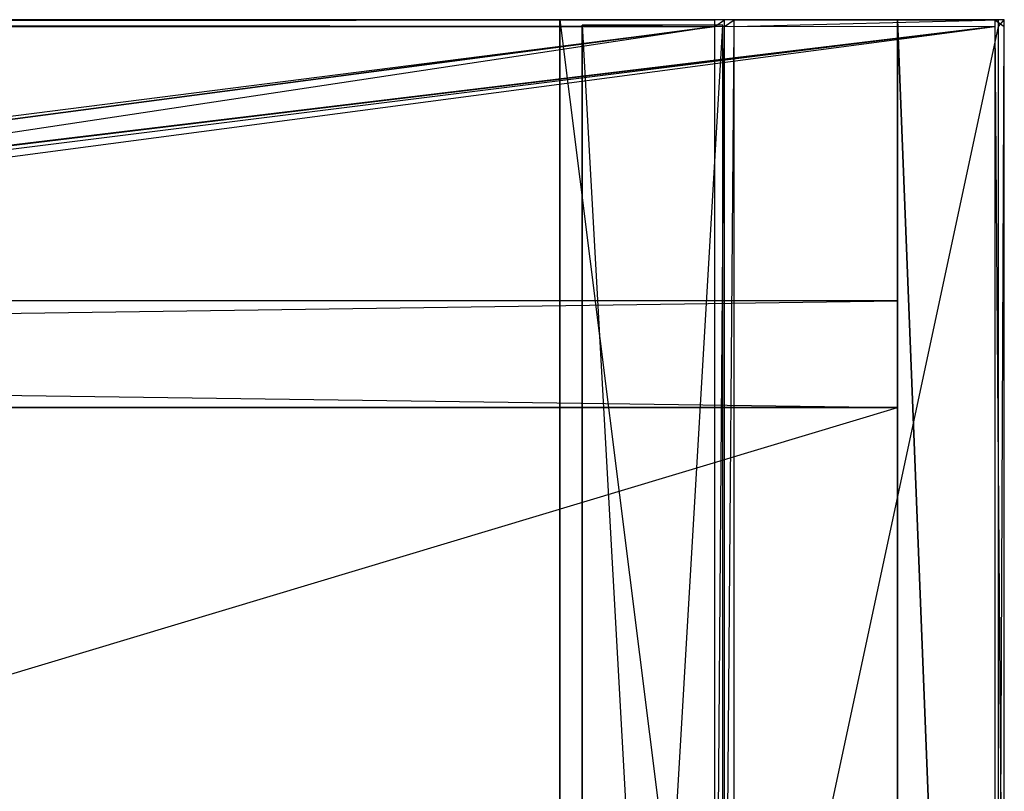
# Model space of a CAD drawing. Extents: x 0 to 1.4, y -0.5 to 0.
# Tile 39 of 39: x 1.22 to 1.4, y -0.14 to 0. Entities that reach past the tile are written whole.
import ezdxf

# ---------------------------------------------------------------- set-up
doc = ezdxf.new("R2010")
doc.units = 0
for name, color, linetype in [('L16_KORPUS_LEGATO_SE_X_190__Y_4', 7, 'CONTINUOUS'), ('L19_KORPUS_LEGATO_BO_X_13620__Y', 7, 'CONTINUOUS'), ('L20_KORPUS_LEGATO_RWT_X_13620__', 7, 'CONTINUOUS'), ('L21_KORPUS_LEGATO_3_N_B13300___', 7, 'CONTINUOUS'), ('L22_KORPUS_LEGATO_2_N_B13300___', 7, 'CONTINUOUS'), ('L27_PLATTE_LEGATO_N_B13300__0__', 7, 'CONTINUOUS')]:
    doc.layers.add(name, color=color, linetype=linetype)

msp = doc.modelspace()

# ---------------------------------------------------------------- linework, layer by layer
at = {"layer": 'L16_KORPUS_LEGATO_SE_X_190__Y_4', "color": 8}
for points, invisible_edges in [([(1.4, -0.479, 0.51), (1.381, 0, 0.51), (1.381, -0.479, 0.51), (1.4, -0.479, 0.51)], 13), ([(1.381, 0, 0.51), (1.4, -0.479, 0.51), (1.4, 0, 0.51), (1.381, 0, 0.51)], 14), ([(1.381, 0), (1.4, -0.479), (1.381, -0.479), (1.381, 0)], 13), ([(1.4, -0.479), (1.381, 0), (1.4, 0), (1.4, -0.479)], 14), ([(1.381, -0.479, 0.51), (1.381, 0), (1.381, -0.479), (1.381, -0.479, 0.51)], 13), ([(1.381, 0), (1.381, -0.479, 0.51), (1.381, 0, 0.51), (1.381, 0)], 14), ([(1.381, 0, 0.51), (1.4, 0), (1.381, 0), (1.381, 0, 0.51)], 13), ([(1.4, 0), (1.381, 0, 0.51), (1.4, 0, 0.51), (1.4, 0)], 14), ([(1.4, 0), (1.4, -0.479, 0.51), (1.4, -0.479), (1.4, 0)], 13), ([(1.4, -0.479, 0.51), (1.4, 0), (1.4, 0, 0.51), (1.4, -0.479, 0.51)], 14)]:
    msp.add_3dface(points, dxfattribs=dict(at, invisible_edges=invisible_edges))
at = {"layer": 'L19_KORPUS_LEGATO_BO_X_13620__Y', "color": 8}
for points, invisible_edges in [([(1.381, -0.4785, 0.02), (0.019, -0.069, 0.02), (0.019, -0.4785, 0.02), (1.381, -0.4785, 0.02)], 13), ([(0.019, -0.069, 0.02), (1.381, -0.4785, 0.02), (1.381, -0.069, 0.02), (0.019, -0.069, 0.02)], 14), ([(1.381, -0.069, 0.001), (0.019, -0.4785, 0.001), (0.019, -0.069, 0.001), (1.381, -0.069, 0.001)], 13), ([(0.019, -0.4785, 0.001), (1.381, -0.069, 0.001), (1.381, -0.4785, 0.001), (0.019, -0.4785, 0.001)], 14), ([(0.019, -0.069, 0.02), (1.381, -0.069, 0.001), (0.019, -0.069, 0.001), (0.019, -0.069, 0.02)], 13), ([(1.381, -0.069, 0.001), (0.019, -0.069, 0.02), (1.381, -0.069, 0.02), (1.381, -0.069, 0.001)], 14), ([(1.381, -0.069, 0.001), (1.381, -0.4785, 0.02), (1.381, -0.4785, 0.001), (1.381, -0.069, 0.001)], 13), ([(1.381, -0.4785, 0.02), (1.381, -0.069, 0.001), (1.381, -0.069, 0.02), (1.381, -0.4785, 0.02)], 14)]:
    msp.add_3dface(points, dxfattribs=dict(at, invisible_edges=invisible_edges))
at = {"layer": 'L20_KORPUS_LEGATO_RWT_X_13620__', "color": 8}
for points, invisible_edges in [([(0.019, -0.05, 0.1605), (1.381, -0.05, 0.0005), (0.019, -0.05, 0.0005), (0.019, -0.05, 0.1605)], 13), ([(1.381, -0.05, 0.0005), (0.019, -0.05, 0.1605), (1.381, -0.05, 0.1605), (1.381, -0.05, 0.0005)], 14), ([(1.381, -0.05, 0.0005), (0.019, -0.069, 0.0005), (0.019, -0.05, 0.0005), (1.381, -0.05, 0.0005)], 13), ([(0.019, -0.069, 0.0005), (1.381, -0.05, 0.0005), (1.381, -0.069, 0.0005), (0.019, -0.069, 0.0005)], 14), ([(1.381, -0.069, 0.1605), (0.019, -0.05, 0.1605), (0.019, -0.069, 0.1605), (1.381, -0.069, 0.1605)], 13), ([(0.019, -0.05, 0.1605), (1.381, -0.069, 0.1605), (1.381, -0.05, 0.1605), (0.019, -0.05, 0.1605)], 14), ([(1.381, -0.05, 0.0005), (1.381, -0.069, 0.1605), (1.381, -0.069, 0.0005), (1.381, -0.05, 0.0005)], 13), ([(1.381, -0.069, 0.1605), (1.381, -0.05, 0.0005), (1.381, -0.05, 0.1605), (1.381, -0.069, 0.1605)], 14), ([(1.381, -0.069, 0.0005), (0.019, -0.069, 0.1605), (0.019, -0.069, 0.0005), (1.381, -0.069, 0.0005)], 13), ([(0.019, -0.069, 0.1605), (1.381, -0.069, 0.0005), (1.381, -0.069, 0.1605), (0.019, -0.069, 0.1605)], 14)]:
    msp.add_3dface(points, dxfattribs=dict(at, invisible_edges=invisible_edges))
at = {"layer": 'L21_KORPUS_LEGATO_3_N_B13300___', "color": 8}
for points, invisible_edges in [([(1.321, 0, 0.502), (1.381, 0, 0.483), (1.321, 0, 0.483), (1.321, 0, 0.502)], 13), ([(1.381, 0, 0.483), (1.321, 0, 0.502), (1.381, 0, 0.502), (1.381, 0, 0.483)], 14), ([(1.381, 0, 0.483), (1.321, -0.4185, 0.483), (1.321, 0, 0.483), (1.381, 0, 0.483)], 13), ([(1.381, -0.4785, 0.483), (1.321, -0.4185, 0.483), (1.381, 0, 0.483), (1.381, -0.4785, 0.483)], 15), ([(1.381, -0.4785, 0.502), (1.321, 0, 0.502), (1.321, -0.4185, 0.502), (1.381, -0.4785, 0.502)], 13), ([(1.321, 0, 0.502), (1.381, -0.4785, 0.502), (1.381, 0, 0.502), (1.321, 0, 0.502)], 14), ([(1.321, -0.4185, 0.502), (1.321, 0, 0.483), (1.321, -0.4185, 0.483), (1.321, -0.4185, 0.502)], 13), ([(1.321, 0, 0.483), (1.321, -0.4185, 0.502), (1.321, 0, 0.502), (1.321, 0, 0.483)], 14), ([(1.381, 0, 0.483), (1.381, -0.4785, 0.502), (1.381, -0.4785, 0.483), (1.381, 0, 0.483)], 13), ([(1.381, -0.4785, 0.502), (1.381, 0, 0.483), (1.381, 0, 0.502), (1.381, -0.4785, 0.502)], 14)]:
    msp.add_3dface(points, dxfattribs=dict(at, invisible_edges=invisible_edges))
at = {"layer": 'L22_KORPUS_LEGATO_2_N_B13300___', "color": 8}
for points, invisible_edges in [([(1.35, -0.001, 0.502), (1.325, -0.425, 0.502), (1.325, -0.001, 0.502), (1.35, -0.001, 0.502)], 13), ([(1.325, -0.425, 0.502), (1.35, -0.001, 0.502), (1.35, -0.45, 0.502), (1.325, -0.425, 0.502)], 14), ([(1.35, -0.45, 0.512), (1.325, -0.001, 0.512), (1.325, -0.425, 0.512), (1.35, -0.45, 0.512)], 13), ([(1.325, -0.001, 0.512), (1.35, -0.45, 0.512), (1.35, -0.001, 0.512), (1.325, -0.001, 0.512)], 14), ([(1.325, -0.425, 0.512), (1.325, -0.001, 0.502), (1.325, -0.425, 0.502), (1.325, -0.425, 0.512)], 13), ([(1.325, -0.001, 0.502), (1.325, -0.425, 0.512), (1.325, -0.001, 0.512), (1.325, -0.001, 0.502)], 14), ([(1.325, -0.001, 0.512), (1.35, -0.001, 0.502), (1.325, -0.001, 0.502), (1.325, -0.001, 0.512)], 13), ([(1.35, -0.001, 0.502), (1.325, -0.001, 0.512), (1.35, -0.001, 0.512), (1.35, -0.001, 0.502)], 14), ([(1.35, -0.001, 0.502), (1.35, -0.45, 0.512), (1.35, -0.45, 0.502), (1.35, -0.001, 0.502)], 13), ([(1.35, -0.45, 0.512), (1.35, -0.001, 0.502), (1.35, -0.001, 0.512), (1.35, -0.45, 0.512)], 14)]:
    msp.add_3dface(points, dxfattribs=dict(at, invisible_edges=invisible_edges))
at = {"layer": 'L27_PLATTE_LEGATO_N_B13300__0__', "color": 8}
for points, invisible_edges in [([(0.00192, 0, 0.548361), (1.398322, 0, 0.544378), (0.00192, 0, 0.544378), (0.00192, 0, 0.548361)], 13), ([(1.398322, 0, 0.544378), (0.00192, 0, 0.548361), (1.398322, 0, 0.548361), (1.398322, 0, 0.544378)], 14), ([(0.00192, 0, 0.55), (1.398322, 0, 0.548361), (0.00192, 0, 0.548361), (0.00192, 0, 0.55)], 13), ([(1.398322, 0, 0.548361), (0.00192, 0, 0.55), (1.398322, 0, 0.55), (1.398322, 0, 0.548361)], 14), ([(0.00192, 0, 0.5432), (1.397308, 0, 0.542564), (0.002934, 0, 0.542564), (0.00192, 0, 0.5432)], 13), ([(1.397308, 0, 0.542564), (0.00192, 0, 0.5432), (1.398322, 0, 0.5432), (1.397308, 0, 0.542564)], 14), ([(0.00192, 0, 0.544378), (1.398322, 0, 0.5432), (0.00192, 0, 0.5432), (0.00192, 0, 0.544378)], 13), ([(1.398322, 0, 0.5432), (0.00192, 0, 0.544378), (1.398322, 0, 0.544378), (1.398322, 0, 0.5432)], 14), ([(1.398322, -0.001197, 0.55), (0.00192, 0, 0.55), (0.00192, -0.001197, 0.55), (1.398322, -0.001197, 0.55)], 13), ([(0.00192, 0, 0.55), (1.398322, -0.001197, 0.55), (1.398322, 0, 0.55), (0.00192, 0, 0.55)], 14), ([(0.002934, 0, 0.542564), (1.350281, 0, 0.513069), (0.049961, 0, 0.513069), (0.002934, 0, 0.542564)], 13), ([(1.350281, 0, 0.513069), (0.002934, 0, 0.542564), (1.397308, 0, 0.542564), (1.350281, 0, 0.513069)], 14), ([(0.049961, 0, 0.513069), (1.348577, 0, 0.512), (0.051665, 0, 0.512), (0.049961, 0, 0.513069)], 13), ([(1.348577, 0, 0.512), (0.049961, 0, 0.513069), (1.350281, 0, 0.513069), (1.348577, 0, 0.512)], 14), ([(1.348577, 0, 0.512), (0.051665, -0.001197, 0.512), (0.051665, 0, 0.512), (1.348577, 0, 0.512)], 13), ([(0.051665, -0.001197, 0.512), (1.348577, 0, 0.512), (1.348577, -0.001197, 0.512), (0.051665, -0.001197, 0.512)], 14), ([(1.350281, 0, 0.513069), (1.350256, 0, 0.512), (1.348577, 0, 0.512), (1.350281, 0, 0.513069)], 13), ([(1.350256, 0, 0.512), (1.348577, -0.001197, 0.512), (1.348577, 0, 0.512), (1.350256, 0, 0.512)], 13), ([(1.348577, -0.001197, 0.512), (1.350256, 0, 0.512), (1.350256, -0.001197, 0.512), (1.348577, -0.001197, 0.512)], 14), ([(1.351959, 0, 0.513069), (1.350256, -0.001197, 0.512), (1.350256, 0, 0.512), (1.351959, 0, 0.513069)], 13), ([(1.350256, -0.001197, 0.512), (1.351959, 0, 0.513069), (1.351959, -0.001197, 0.513069), (1.350256, -0.001197, 0.512)], 14), ([(1.350256, 0, 0.512), (1.350281, 0, 0.513069), (1.351959, 0, 0.513069), (1.350256, 0, 0.512)], 14), ([(1.397308, 0, 0.542564), (1.351959, 0, 0.513069), (1.350281, 0, 0.513069), (1.397308, 0, 0.542564)], 13), ([(1.398987, 0, 0.542564), (1.351959, -0.001197, 0.513069), (1.351959, 0, 0.513069), (1.398987, 0, 0.542564)], 13), ([(1.351959, -0.001197, 0.513069), (1.398987, 0, 0.542564), (1.398987, -0.001197, 0.542564), (1.351959, -0.001197, 0.513069)], 14), ([(1.351959, 0, 0.513069), (1.397308, 0, 0.542564), (1.398987, 0, 0.542564), (1.351959, 0, 0.513069)], 14), ([(1.398322, 0, 0.5432), (1.398987, 0, 0.542564), (1.397308, 0, 0.542564), (1.398322, 0, 0.5432)], 13), ([(1.4, -0.001197, 0.55), (1.398322, 0, 0.55), (1.398322, -0.001197, 0.55), (1.4, -0.001197, 0.55)], 13), ([(1.398322, 0, 0.55), (1.4, -0.001197, 0.55), (1.4, 0, 0.55), (1.398322, 0, 0.55)], 14), ([(1.398322, 0, 0.55), (1.4, 0, 0.548361), (1.398322, 0, 0.548361), (1.398322, 0, 0.55)], 13), ([(1.4, 0, 0.548361), (1.398322, 0, 0.55), (1.4, 0, 0.55), (1.4, 0, 0.548361)], 14), ([(1.398322, 0, 0.548361), (1.4, 0, 0.544378), (1.398322, 0, 0.544378), (1.398322, 0, 0.548361)], 13), ([(1.4, 0, 0.544378), (1.398322, 0, 0.548361), (1.4, 0, 0.548361), (1.4, 0, 0.544378)], 14), ([(1.398322, 0, 0.544378), (1.4, 0, 0.5432), (1.398322, 0, 0.5432), (1.398322, 0, 0.544378)], 13), ([(1.4, 0, 0.5432), (1.398322, 0, 0.544378), (1.4, 0, 0.544378), (1.4, 0, 0.5432)], 14), ([(1.398987, 0, 0.542564), (1.398322, 0, 0.5432), (1.4, 0, 0.5432), (1.398987, 0, 0.542564)], 14), ([(1.4, 0, 0.5432), (1.398987, -0.001197, 0.542564), (1.398987, 0, 0.542564), (1.4, 0, 0.5432)], 13), ([(1.398987, -0.001197, 0.542564), (1.4, 0, 0.5432), (1.4, -0.001197, 0.5432), (1.398987, -0.001197, 0.542564)], 14), ([(1.4, 0, 0.5432), (1.4, -0.001197, 0.544378), (1.4, -0.001197, 0.5432), (1.4, 0, 0.5432)], 13), ([(1.4, -0.001197, 0.544378), (1.4, 0, 0.5432), (1.4, 0, 0.544378), (1.4, -0.001197, 0.544378)], 14), ([(1.4, 0, 0.544378), (1.4, -0.001197, 0.548361), (1.4, -0.001197, 0.544378), (1.4, 0, 0.544378)], 13), ([(1.4, -0.001197, 0.548361), (1.4, 0, 0.544378), (1.4, 0, 0.548361), (1.4, -0.001197, 0.548361)], 14), ([(1.4, 0, 0.548361), (1.4, -0.001197, 0.55), (1.4, -0.001197, 0.548361), (1.4, 0, 0.548361)], 13), ([(1.4, -0.001197, 0.55), (1.4, 0, 0.548361), (1.4, 0, 0.55), (1.4, -0.001197, 0.55)], 14), ([(0.00192, -0.001197, 0.55), (0.332226, -0.129992, 0.55), (1.398322, -0.001197, 0.55), (0.00192, -0.001197, 0.55)], 13), ([(0.332383, -0.130785, 0.512), (0.051665, -0.001197, 0.512), (1.348577, -0.001197, 0.512), (0.332383, -0.130785, 0.512)], 13), ([(1.398322, -0.001197, 0.55), (0.332226, -0.129992, 0.55), (0.350233, -0.128218, 0.55), (1.398322, -0.001197, 0.55)], 10), ([(0.332383, -0.130785, 0.512), (1.348577, -0.001197, 0.512), (0.350233, -0.129027, 0.512), (0.332383, -0.130785, 0.512)], 10), ([(1.398322, -0.001197, 0.55), (0.350233, -0.128218, 0.55), (0.368241, -0.129992, 0.55), (1.398322, -0.001197, 0.55)], 13), ([(0.350233, -0.129027, 0.512), (1.348577, -0.001197, 0.512), (0.368083, -0.130785, 0.512), (0.350233, -0.129027, 0.512)], 13), ([(0.368083, -0.130785, 0.512), (1.348577, -0.001197, 0.512), (0.385247, -0.135991, 0.512), (0.368083, -0.130785, 0.512)], 10), ([(1.398322, -0.001197, 0.55), (0.368241, -0.129992, 0.55), (0.385557, -0.135245, 0.55), (1.398322, -0.001197, 0.55)], 10), ([(0.385247, -0.135991, 0.512), (1.348577, -0.001197, 0.512), (0.401066, -0.144446, 0.512), (0.385247, -0.135991, 0.512)], 13), ([(1.398322, -0.001197, 0.55), (0.385557, -0.135245, 0.55), (0.401515, -0.143774, 0.55), (1.398322, -0.001197, 0.55)], 13), ([(0.401066, -0.144446, 0.512), (1.348577, -0.001197, 0.512), (0.414931, -0.155825, 0.512), (0.401066, -0.144446, 0.512)], 15), ([(1.398322, -0.001197, 0.55), (0.401515, -0.143774, 0.55), (0.415502, -0.155254, 0.55), (1.398322, -0.001197, 0.55)], 15), ([(0.414931, -0.155825, 0.512), (1.348577, -0.001197, 0.512), (0.42631, -0.16969, 0.512), (0.414931, -0.155825, 0.512)], 15), ([(1.398322, -0.001197, 0.55), (0.415502, -0.155254, 0.55), (0.426982, -0.169241, 0.55), (1.398322, -0.001197, 0.55)], 15), ([(0.42631, -0.16969, 0.512), (1.348577, -0.001197, 0.512), (0.434765, -0.185509, 0.512), (0.42631, -0.16969, 0.512)], 15), ([(1.398322, -0.001197, 0.55), (0.426982, -0.169241, 0.55), (0.435512, -0.185199, 0.55), (1.398322, -0.001197, 0.55)], 15), ([(0.434765, -0.185509, 0.512), (1.348577, -0.001197, 0.512), (0.439972, -0.202673, 0.512), (0.434765, -0.185509, 0.512)], 15), ([(1.398322, -0.001197, 0.55), (0.435512, -0.185199, 0.55), (0.440764, -0.202515, 0.55), (1.398322, -0.001197, 0.55)], 15), ([(0.439972, -0.202673, 0.512), (1.348577, -0.001197, 0.512), (0.44173, -0.220523, 0.512), (0.439972, -0.202673, 0.512)], 15), ([(1.398322, -0.001197, 0.55), (0.440764, -0.202515, 0.55), (0.442538, -0.220523, 0.55), (1.398322, -0.001197, 0.55)], 15), ([(0.44173, -0.220523, 0.512), (1.348577, -0.001197, 0.512), (1.348577, -0.220523, 0.512), (0.44173, -0.220523, 0.512)], 15), ([(1.398322, -0.001197, 0.55), (0.442538, -0.220523, 0.55), (1.398322, -0.220523, 0.55), (1.398322, -0.001197, 0.55)], 15), ([(1.350256, -0.001197, 0.512), (1.348577, -0.220523, 0.512), (1.348577, -0.001197, 0.512), (1.350256, -0.001197, 0.512)], 13), ([(1.348577, -0.220523, 0.512), (1.350256, -0.001197, 0.512), (1.350256, -0.220523, 0.512), (1.348577, -0.220523, 0.512)], 14), ([(1.351959, -0.001197, 0.513069), (1.350256, -0.220523, 0.512), (1.350256, -0.001197, 0.512), (1.351959, -0.001197, 0.513069)], 13), ([(1.350256, -0.220523, 0.512), (1.351959, -0.001197, 0.513069), (1.351959, -0.220523, 0.513069), (1.350256, -0.220523, 0.512)], 14), ([(1.398987, -0.001197, 0.542564), (1.351959, -0.220523, 0.513069), (1.351959, -0.001197, 0.513069), (1.398987, -0.001197, 0.542564)], 13), ([(1.351959, -0.220523, 0.513069), (1.398987, -0.001197, 0.542564), (1.398987, -0.220523, 0.542564), (1.351959, -0.220523, 0.513069)], 14), ([(1.4, -0.220523, 0.55), (1.398322, -0.001197, 0.55), (1.398322, -0.220523, 0.55), (1.4, -0.220523, 0.55)], 13), ([(1.398322, -0.001197, 0.55), (1.4, -0.220523, 0.55), (1.4, -0.001197, 0.55), (1.398322, -0.001197, 0.55)], 14), ([(1.4, -0.001197, 0.5432), (1.398987, -0.220523, 0.542564), (1.398987, -0.001197, 0.542564), (1.4, -0.001197, 0.5432)], 13), ([(1.398987, -0.220523, 0.542564), (1.4, -0.001197, 0.5432), (1.4, -0.220523, 0.5432), (1.398987, -0.220523, 0.542564)], 14), ([(1.4, -0.001197, 0.548361), (1.4, -0.220523, 0.55), (1.4, -0.220523, 0.548361), (1.4, -0.001197, 0.548361)], 13), ([(1.4, -0.220523, 0.55), (1.4, -0.001197, 0.548361), (1.4, -0.001197, 0.55), (1.4, -0.220523, 0.55)], 14), ([(1.4, -0.001197, 0.544378), (1.4, -0.220523, 0.548361), (1.4, -0.220523, 0.544378), (1.4, -0.001197, 0.544378)], 13), ([(1.4, -0.220523, 0.548361), (1.4, -0.001197, 0.544378), (1.4, -0.001197, 0.548361), (1.4, -0.220523, 0.548361)], 14), ([(1.4, -0.001197, 0.5432), (1.4, -0.220523, 0.544378), (1.4, -0.220523, 0.5432), (1.4, -0.001197, 0.5432)], 13), ([(1.4, -0.220523, 0.544378), (1.4, -0.001197, 0.5432), (1.4, -0.001197, 0.544378), (1.4, -0.220523, 0.544378)], 14)]:
    msp.add_3dface(points, dxfattribs=dict(at, invisible_edges=invisible_edges))

doc.saveas('drawing.dxf')
